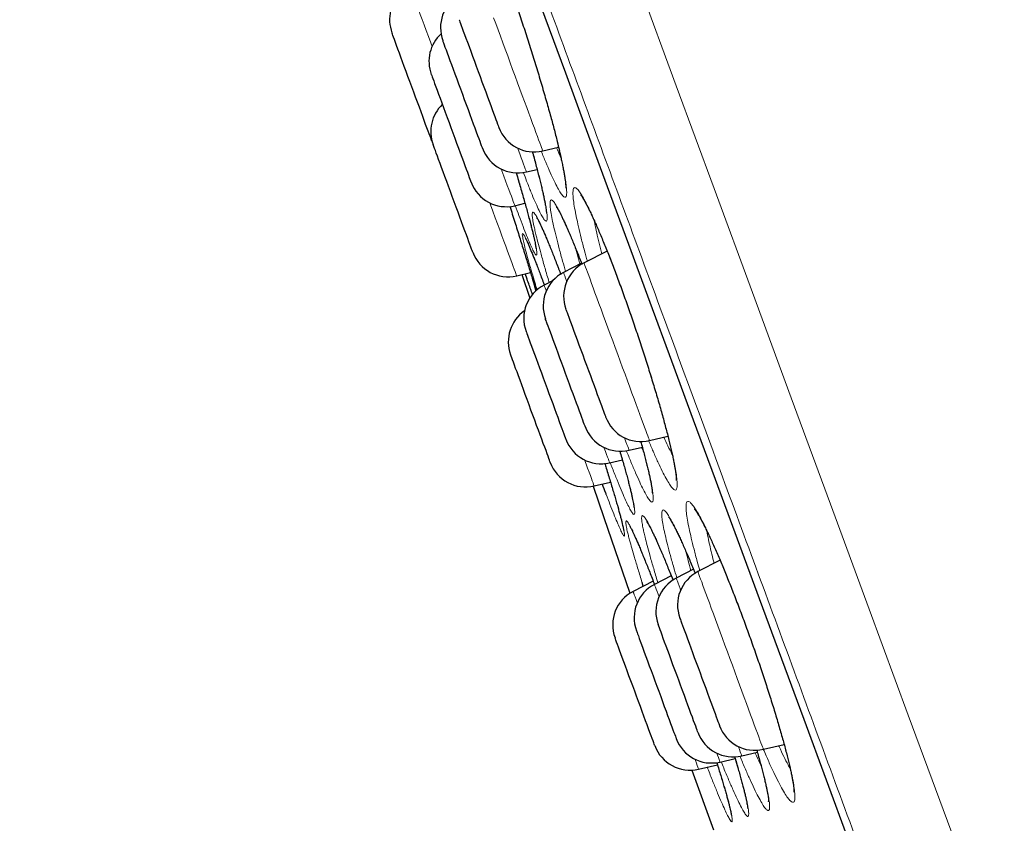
# Model space of a CAD drawing. Header units: millimetres. Extents: x 8 to 976, y 12 to 975.
# Tile 22 of 256: x 58 to 71, y 822 to 833. Entities that reach past the tile are written whole.
import ezdxf

# ---------------------------------------------------------------- set-up
doc = ezdxf.new("R2010")
doc.units = ezdxf.units.MM

msp = doc.modelspace()

# ---------------------------------------------------------------- linework, layer by layer
at = {"color": 7, "linetype": 'Continuous', "lineweight": 30}
for p, q in [((63.06, 831.398), (63.071, 831.371)), ((64.539, 831.258), (64.75, 831.307)), ((64.322, 830.979), (64.465, 831.012)), ((64.168, 830.529), (64.303, 830.561)), ((65.396, 829.926), (65.089, 829.768)), ((65.056, 829.763), (64.816, 829.64)), ((64.193, 829.596), (64.376, 829.64)), ((64.263, 829.613), (64.367, 829.3)), ((64.679, 829.536), (64.558, 829.474)), ((64.432, 829.455), (64.449, 829.395)), ((65.961, 827.404), (66.206, 827.462)), ((65.688, 827.276), (65.865, 827.318)), ((65.43, 827.109), (65.599, 827.149)), ((65.224, 826.8), (65.442, 826.852)), ((66.899, 825.813), (66.604, 825.661)), ((66.25, 825.606), (66.027, 825.491)), ((66.546, 825.692), (66.316, 825.574)), ((66.009, 825.535), (65.742, 825.397)), ((65.878, 825.468), (65.863, 825.517)), ((67.188, 823.209), (67.396, 823.258)), ((67.476, 823.297), (67.752, 823.362)), ((66.899, 823.127), (67.1, 823.174)), ((66.526, 823.021), (66.811, 822.225)), ((66.614, 823.033), (66.864, 823.092))]:
    msp.add_line(p, q, dxfattribs=at)
at = {"color": 252, "linetype": 'Continuous', "lineweight": 0}
for p, q in [((65.226, 830.33), (65.232, 830.291)), ((65.855, 827.315), (65.883, 827.249)), ((66.724, 826.202), (66.733, 826.145))]:
    msp.add_line(p, q, dxfattribs=at)
at = {"color": 252, "linetype": 'Continuous', "lineweight": 0, "flags": 128}
for points in [[(60.865, 846.901), (61.193, 846.014), (61.537, 845.079), (61.899, 844.1), (62.283, 843.059), (62.683, 841.975), (63.098, 840.85), (63.527, 839.686), (63.97, 838.486), (64.416, 837.275), (64.875, 836.033), (65.343, 834.763), (65.821, 833.467), (66.317, 832.123), (66.82, 830.758), (67.331, 829.374), (67.848, 827.973), (68.369, 826.559), (68.886, 825.16), (69.405, 823.752), (69.926, 822.339), (70.448, 820.924)], [(62.499, 838.648), (62.743, 837.987), (62.991, 837.314), (63.244, 836.629), (63.5, 835.933), (63.761, 835.226), (64.025, 834.51), (64.293, 833.783), (64.565, 833.048), (64.839, 832.304), (65.117, 831.552), (65.397, 830.792), (65.68, 830.025), (65.965, 829.252), (66.253, 828.472), (66.542, 827.687), (66.834, 826.897), (67.127, 826.103), (67.421, 825.305), (67.717, 824.503), (68.013, 823.699), (68.311, 822.893), (68.609, 822.085)], [(63.067, 832.649), (63.048, 832.698), (63.018, 832.78), (62.989, 832.859), (62.961, 832.935), (62.935, 833.007), (62.91, 833.074), (62.886, 833.137), (62.867, 833.191)], [(63.885, 833.031), (63.914, 832.952), (63.945, 832.869), (63.976, 832.785), (64.008, 832.698), (64.04, 832.61), (64.073, 832.522), (64.106, 832.432), (64.139, 832.343), (64.172, 832.254), (64.204, 832.166), (64.236, 832.08), (64.267, 831.996), (64.297, 831.914), (64.326, 831.836), (64.354, 831.761), (64.38, 831.689), (64.405, 831.622), (64.428, 831.56), (64.449, 831.503), (64.468, 831.451), (64.485, 831.405), (64.5, 831.365), (64.512, 831.331), (64.522, 831.303), (64.53, 831.282), (64.536, 831.267), (64.539, 831.259), (64.539, 831.258)], [(64.322, 830.979), (64.322, 830.98), (64.319, 830.987), (64.314, 831.001), (64.306, 831.021), (64.297, 831.048), (64.284, 831.082), (64.27, 831.121), (64.253, 831.167), (64.234, 831.218), (64.213, 831.275), (64.206, 831.295)], [(63.989, 831.016), (63.997, 830.993), (64.023, 830.924), (64.046, 830.86), (64.068, 830.8), (64.088, 830.746), (64.106, 830.697), (64.122, 830.654), (64.136, 830.617), (64.147, 830.586), (64.156, 830.562), (64.163, 830.545), (64.167, 830.534), (64.168, 830.529), (64.168, 830.529)], [(64.193, 829.596), (64.193, 829.596), (64.191, 829.6), (64.187, 829.611), (64.181, 829.628), (64.172, 829.652), (64.161, 829.683), (64.147, 829.72), (64.131, 829.762), (64.114, 829.811), (64.094, 829.865), (64.072, 829.924), (64.048, 829.989), (64.023, 830.057), (63.996, 830.13), (63.967, 830.207), (63.938, 830.287), (63.907, 830.369), (63.876, 830.455), (63.844, 830.541), (63.835, 830.566)], [(65.089, 829.768), (65.089, 829.768), (65.09, 829.764), (65.094, 829.753), (65.101, 829.735), (65.11, 829.71), (65.121, 829.68), (65.135, 829.643), (65.151, 829.6), (65.169, 829.551), (65.189, 829.496), (65.211, 829.437), (65.235, 829.372), (65.26, 829.303), (65.287, 829.23), (65.315, 829.153), (65.345, 829.073), (65.376, 828.99)], [(64.859, 829.523), (64.856, 829.531), (64.844, 829.566), (64.833, 829.594), (64.825, 829.615), (64.82, 829.63), (64.817, 829.638), (64.816, 829.64)], [(65.376, 828.99), (65.407, 828.905), (65.439, 828.818), (65.472, 828.73), (65.505, 828.641), (65.538, 828.551), (65.57, 828.462), (65.603, 828.373), (65.635, 828.286), (65.667, 828.2), (65.698, 828.117), (65.727, 828.036), (65.756, 827.959), (65.783, 827.885), (65.809, 827.815), (65.833, 827.749), (65.856, 827.688), (65.876, 827.633), (65.895, 827.583), (65.911, 827.538), (65.925, 827.5), (65.937, 827.468), (65.947, 827.442), (65.954, 827.423), (65.958, 827.41), (65.961, 827.404), (65.961, 827.404)], [(65.688, 827.276), (65.687, 827.278), (65.684, 827.287), (65.679, 827.302), (65.67, 827.324), (65.66, 827.353), (65.647, 827.387), (65.632, 827.428), (65.627, 827.441)], [(65.355, 827.313), (65.358, 827.303), (65.375, 827.257), (65.39, 827.217), (65.403, 827.182), (65.413, 827.155), (65.421, 827.133), (65.426, 827.119), (65.429, 827.111), (65.43, 827.109)], [(65.224, 826.8), (65.224, 826.801), (65.221, 826.808), (65.216, 826.821), (65.209, 826.841), (65.199, 826.867), (65.187, 826.9), (65.173, 826.939), (65.156, 826.984), (65.137, 827.035), (65.117, 827.091), (65.096, 827.147)], [(66.604, 825.661), (66.604, 825.66), (66.606, 825.654), (66.611, 825.641), (66.618, 825.621), (66.628, 825.595), (66.64, 825.562), (66.655, 825.523), (66.671, 825.478), (66.69, 825.427), (66.711, 825.371), (66.733, 825.31), (66.757, 825.244), (66.783, 825.174), (66.811, 825.1), (66.839, 825.022), (66.869, 824.941), (66.9, 824.857), (66.932, 824.772), (66.964, 824.684)], [(66.027, 825.491), (66.027, 825.491), (66.029, 825.485), (66.033, 825.473), (66.04, 825.455), (66.05, 825.429), (66.061, 825.398), (66.075, 825.36), (66.087, 825.329)], [(66.374, 825.416), (66.368, 825.434), (66.353, 825.473), (66.341, 825.506), (66.331, 825.533), (66.324, 825.553), (66.319, 825.566), (66.316, 825.573), (66.316, 825.574)], [(65.797, 825.246), (65.796, 825.251), (65.781, 825.291), (65.768, 825.325), (65.758, 825.353), (65.75, 825.374), (65.745, 825.388), (65.742, 825.396), (65.742, 825.397)], [(66.964, 824.684), (66.997, 824.595), (67.03, 824.506), (67.063, 824.417), (67.096, 824.328), (67.128, 824.239), (67.16, 824.153), (67.191, 824.068), (67.222, 823.985), (67.251, 823.905), (67.28, 823.829), (67.306, 823.756), (67.332, 823.687), (67.355, 823.623), (67.377, 823.564), (67.397, 823.51), (67.415, 823.461), (67.431, 823.419), (67.444, 823.382), (67.455, 823.352), (67.464, 823.328), (67.471, 823.311), (67.474, 823.301), (67.476, 823.297), (67.476, 823.297)], [(66.855, 823.247), (66.865, 823.218), (66.877, 823.186), (66.886, 823.162), (66.893, 823.143), (66.897, 823.132), (66.899, 823.127), (66.899, 823.127)], [(67.188, 823.209), (67.188, 823.209), (67.187, 823.213), (67.183, 823.223), (67.177, 823.24), (67.168, 823.264), (67.157, 823.294), (67.144, 823.33), (67.142, 823.334)], [(66.614, 823.033), (66.613, 823.036), (66.609, 823.045), (66.604, 823.061), (66.595, 823.083), (66.585, 823.112), (66.572, 823.148), (66.565, 823.164)]]:
    msp.add_lwpolyline(points, dxfattribs=at)
at = {"color": 7, "linetype": 'Continuous', "lineweight": 30, "flags": 128}
for points in [[(62.502, 838.636), (62.746, 837.975), (62.994, 837.302), (63.246, 836.618), (63.503, 835.922), (63.764, 835.216), (64.028, 834.5), (64.295, 833.774), (64.567, 833.039), (64.841, 832.295), (65.118, 831.544), (65.398, 830.785), (65.681, 830.018), (65.966, 829.245), (66.253, 828.466), (66.543, 827.682), (66.834, 826.893), (67.127, 826.099), (67.421, 825.301), (67.716, 824.5), (68.013, 823.697), (68.31, 822.891), (68.608, 822.083)], [(63.427, 833.004), (63.428, 833.002), (63.431, 832.993), (63.437, 832.977), (63.445, 832.955), (63.455, 832.927), (63.468, 832.893), (63.482, 832.853), (63.499, 832.808), (63.517, 832.758), (63.538, 832.704), (63.559, 832.646)], [(63.06, 831.398), (63.06, 831.398), (63.058, 831.403), (63.054, 831.414), (63.048, 831.432), (63.039, 831.456), (63.027, 831.486), (63.014, 831.522), (62.999, 831.564), (62.981, 831.611), (62.962, 831.663), (62.942, 831.718), (62.92, 831.778), (62.897, 831.841), (62.873, 831.906), (62.848, 831.973), (62.823, 832.041), (62.797, 832.11), (62.772, 832.18), (62.746, 832.248), (62.722, 832.315), (62.697, 832.381), (62.674, 832.444), (62.652, 832.504), (62.631, 832.56), (62.612, 832.612), (62.595, 832.659), (62.579, 832.702), (62.566, 832.739), (62.554, 832.77), (62.545, 832.794), (62.538, 832.813), (62.534, 832.825), (62.532, 832.83), (62.532, 832.831)], [(63.738, 831.293), (63.738, 831.293), (63.737, 831.298), (63.732, 831.309), (63.726, 831.328), (63.716, 831.352), (63.705, 831.383), (63.692, 831.419), (63.676, 831.461), (63.659, 831.509), (63.64, 831.56), (63.619, 831.616), (63.597, 831.676), (63.574, 831.739), (63.55, 831.804), (63.525, 831.871), (63.5, 831.94), (63.474, 832.009), (63.449, 832.078), (63.423, 832.147), (63.399, 832.214), (63.375, 832.279), (63.351, 832.342), (63.329, 832.402), (63.309, 832.458), (63.29, 832.509), (63.272, 832.557), (63.257, 832.599), (63.243, 832.635), (63.232, 832.666), (63.223, 832.69), (63.216, 832.709), (63.212, 832.72), (63.21, 832.725), (63.21, 832.725)], [(63.559, 832.646), (63.582, 832.584), (63.605, 832.52), (63.63, 832.453), (63.655, 832.385), (63.681, 832.316), (63.706, 832.247), (63.731, 832.178), (63.756, 832.111), (63.781, 832.044), (63.804, 831.98), (63.827, 831.919), (63.848, 831.862), (63.868, 831.808), (63.886, 831.759), (63.902, 831.715), (63.917, 831.676), (63.929, 831.643), (63.939, 831.616), (63.947, 831.595), (63.952, 831.58), (63.955, 831.573), (63.955, 831.571)], [(63.056, 832.276), (63.056, 832.276), (63.058, 832.272), (63.062, 832.261), (63.068, 832.243), (63.077, 832.22), (63.088, 832.19), (63.101, 832.154), (63.116, 832.112), (63.133, 832.066)], [(63.133, 832.066), (63.152, 832.015), (63.173, 831.959), (63.195, 831.9), (63.218, 831.838), (63.242, 831.773), (63.266, 831.705), (63.292, 831.637), (63.317, 831.568), (63.343, 831.499), (63.368, 831.43), (63.393, 831.363), (63.417, 831.297), (63.44, 831.234), (63.462, 831.174), (63.483, 831.118), (63.503, 831.065), (63.52, 831.017), (63.536, 830.975), (63.55, 830.937), (63.561, 830.906), (63.571, 830.881), (63.578, 830.862), (63.582, 830.849), (63.584, 830.843), (63.585, 830.843)], [(63.609, 829.91), (63.609, 829.911), (63.606, 829.918), (63.601, 829.932), (63.593, 829.953), (63.583, 829.979), (63.571, 830.012), (63.557, 830.05), (63.541, 830.094), (63.523, 830.143), (63.503, 830.196), (63.482, 830.253), (63.46, 830.314), (63.436, 830.378), (63.412, 830.444), (63.387, 830.512), (63.362, 830.58), (63.336, 830.65), (63.311, 830.719), (63.286, 830.787), (63.261, 830.853), (63.237, 830.918), (63.214, 830.98), (63.193, 831.038), (63.173, 831.093), (63.154, 831.143), (63.137, 831.189), (63.122, 831.229), (63.11, 831.264), (63.099, 831.292), (63.091, 831.315), (63.085, 831.331), (63.081, 831.34), (63.08, 831.343)], [(64.848, 829.15), (64.849, 829.149), (64.852, 829.141), (64.857, 829.127), (64.865, 829.107), (64.875, 829.08), (64.887, 829.047), (64.901, 829.008), (64.917, 828.964), (64.935, 828.915), (64.955, 828.861), (64.976, 828.804), (64.999, 828.743), (65.022, 828.679)], [(65.104, 827.59), (65.104, 827.59), (65.103, 827.594), (65.099, 827.604), (65.093, 827.621), (65.084, 827.645), (65.073, 827.674), (65.06, 827.71), (65.045, 827.751), (65.028, 827.797), (65.009, 827.849), (64.989, 827.904), (64.967, 827.963), (64.944, 828.025), (64.92, 828.09), (64.895, 828.157), (64.87, 828.225), (64.844, 828.295), (64.819, 828.364), (64.794, 828.432), (64.769, 828.5), (64.744, 828.566), (64.721, 828.629), (64.699, 828.689), (64.678, 828.746), (64.659, 828.798), (64.641, 828.846), (64.625, 828.889), (64.611, 828.927), (64.6, 828.958), (64.59, 828.984), (64.583, 829.003), (64.578, 829.016), (64.576, 829.022), (64.576, 829.023)], [(64.318, 828.856), (64.318, 828.854), (64.322, 828.845), (64.327, 828.829), (64.335, 828.807), (64.346, 828.779), (64.358, 828.745), (64.373, 828.705), (64.39, 828.66), (64.408, 828.61), (64.428, 828.556), (64.45, 828.498)], [(65.022, 828.679), (65.047, 828.613), (65.072, 828.545), (65.097, 828.476), (65.123, 828.407), (65.148, 828.338), (65.173, 828.27), (65.198, 828.203), (65.222, 828.139), (65.244, 828.077), (65.266, 828.019), (65.286, 827.965), (65.304, 827.915), (65.321, 827.869), (65.336, 827.83), (65.348, 827.795), (65.359, 827.767), (65.367, 827.745), (65.373, 827.729), (65.376, 827.72), (65.377, 827.718)], [(64.64, 827.114), (64.639, 827.117), (64.636, 827.127), (64.63, 827.143), (64.621, 827.166), (64.61, 827.195), (64.598, 827.23), (64.583, 827.271), (64.566, 827.316), (64.547, 827.367), (64.527, 827.422), (64.505, 827.481), (64.482, 827.543), (64.458, 827.607), (64.434, 827.674), (64.409, 827.742), (64.383, 827.811), (64.358, 827.88), (64.332, 827.949), (64.307, 828.017), (64.283, 828.083), (64.26, 828.146), (64.237, 828.207), (64.216, 828.264), (64.197, 828.317), (64.179, 828.365), (64.163, 828.409), (64.149, 828.447), (64.137, 828.479), (64.127, 828.506), (64.12, 828.526), (64.115, 828.539), (64.112, 828.546), (64.112, 828.547)], [(64.45, 828.498), (64.472, 828.436), (64.496, 828.372), (64.521, 828.305), (64.546, 828.237), (64.571, 828.168), (64.597, 828.099), (64.622, 828.03), (64.647, 827.962), (64.672, 827.896), (64.695, 827.832), (64.718, 827.771), (64.739, 827.714), (64.759, 827.66), (64.777, 827.611), (64.793, 827.567), (64.807, 827.528), (64.82, 827.495), (64.83, 827.468), (64.837, 827.447), (64.843, 827.432), (64.846, 827.425), (64.846, 827.423)], [(65.209, 826.797), (65.352, 826.381), (65.699, 825.373)], [(66.605, 823.523), (66.604, 823.526), (66.6, 823.535), (66.594, 823.551), (66.586, 823.574), (66.575, 823.603), (66.563, 823.637), (66.548, 823.677), (66.531, 823.723), (66.512, 823.773), (66.492, 823.828), (66.471, 823.886), (66.448, 823.948), (66.424, 824.013), (66.399, 824.079), (66.374, 824.148), (66.349, 824.217), (66.323, 824.286), (66.298, 824.355), (66.273, 824.422), (66.249, 824.488), (66.225, 824.552), (66.203, 824.613), (66.182, 824.67), (66.162, 824.723), (66.144, 824.772), (66.128, 824.816), (66.114, 824.854), (66.102, 824.887), (66.092, 824.913), (66.084, 824.934), (66.079, 824.948), (66.076, 824.955), (66.076, 824.956)], [(66.364, 825.043), (66.364, 825.043), (66.366, 825.036), (66.371, 825.023), (66.378, 825.004), (66.388, 824.978), (66.399, 824.946), (66.413, 824.909), (66.429, 824.866), (66.447, 824.818), (66.466, 824.765), (66.487, 824.708), (66.509, 824.648), (66.533, 824.585), (66.557, 824.519), (66.582, 824.451)], [(65.787, 824.874), (65.787, 824.873), (65.79, 824.866), (65.795, 824.852), (65.802, 824.832), (65.812, 824.806), (65.824, 824.773), (65.838, 824.735), (65.854, 824.691), (65.872, 824.643), (65.891, 824.59), (65.912, 824.533), (65.935, 824.472), (65.958, 824.408), (65.983, 824.343)], [(66.03, 823.347), (66.03, 823.347), (66.028, 823.353), (66.023, 823.365), (66.016, 823.384), (66.007, 823.41), (65.995, 823.441), (65.982, 823.478), (65.966, 823.521), (65.948, 823.568), (65.929, 823.621), (65.908, 823.677), (65.886, 823.737), (65.863, 823.8), (65.839, 823.866), (65.814, 823.933), (65.788, 824.002), (65.763, 824.071), (65.737, 824.14), (65.712, 824.209), (65.687, 824.276), (65.663, 824.341), (65.64, 824.403), (65.619, 824.462), (65.598, 824.518), (65.579, 824.569), (65.562, 824.616), (65.547, 824.657), (65.533, 824.693), (65.522, 824.723), (65.514, 824.747), (65.507, 824.765), (65.503, 824.775), (65.501, 824.78), (65.501, 824.78)], [(66.582, 824.451), (66.607, 824.383), (66.633, 824.313), (66.658, 824.244), (66.683, 824.176), (66.708, 824.109), (66.732, 824.044), (66.755, 823.982), (66.777, 823.923), (66.797, 823.868), (66.816, 823.817), (66.833, 823.771), (66.848, 823.73), (66.861, 823.694), (66.872, 823.665), (66.881, 823.641), (66.887, 823.625), (66.891, 823.614), (66.892, 823.61), (66.892, 823.61)], [(65.983, 824.343), (66.008, 824.275), (66.033, 824.206), (66.058, 824.137), (66.084, 824.068), (66.109, 824), (66.134, 823.933), (66.157, 823.868), (66.18, 823.806), (66.202, 823.748), (66.222, 823.693), (66.241, 823.642), (66.258, 823.597), (66.273, 823.556), (66.285, 823.521), (66.296, 823.492), (66.305, 823.47), (66.311, 823.453), (66.314, 823.444), (66.315, 823.441)]]:
    msp.add_lwpolyline(points, dxfattribs=at)
at = {"color": 7, "linetype": 'Continuous', "lineweight": 30}
for centre, start, end in [((63.001, 833.004), 132.4497, 200.2488), ((63.679, 832.899), 121.4076, 200.2488), ((63.525, 832.449), 132.7321, 200.2488), ((63.549, 831.516), 133.827, 200.2488), ((64.425, 831.744), 200.2488, 283.2488), ((64.208, 831.466), 200.2488, 283.2488), ((64.054, 831.016), 200.2488, 283.2488), ((64.078, 830.083), 200.2488, 283.2488), ((65.318, 829.324), 117.2488, 200.2488), ((65.045, 829.196), 117.2488, 200.2488), ((64.787, 829.029), 117.2488, 200.2488), ((64.581, 828.72), 124.5554, 200.2488), ((65.846, 827.891), 200.2488, 283.2488), ((65.574, 827.763), 200.2488, 283.2488), ((65.315, 827.596), 200.2488, 283.2488), ((65.109, 827.287), 200.2488, 283.2488), ((66.833, 825.216), 117.2488, 200.2488), ((66.256, 825.047), 117.2488, 200.2488), ((66.545, 825.129), 117.2488, 200.2488), ((65.971, 824.953), 117.2488, 200.2488), ((67.074, 823.696), 200.2488, 283.2488), ((67.361, 823.783), 200.2488, 283.2488), ((66.784, 823.614), 200.2488, 283.2488), ((66.499, 823.52), 200.2488, 283.2488)]:
    msp.add_arc(centre, 0.5, start, end, dxfattribs=at)
at = {"color": 252, "linetype": 'Continuous', "lineweight": 0}
msp.add_arc((-8.581, 802.45), 77.971, 20.21747, 20.27876, dxfattribs=at)
for points, knots in [([(81.023, 788.723), (81.021, 788.729), (81.017, 788.741), (80.982, 788.836), (80.925, 788.989), (80.846, 789.203), (80.745, 789.476), (80.624, 789.807), (80.481, 790.192), (80.318, 790.635), (80.133, 791.136), (79.927, 791.696), (79.698, 792.315), (79.45, 792.988), (79.182, 793.715), (78.896, 794.489), (78.594, 795.307), (78.277, 796.168), (77.943, 797.074), (77.59, 798.029), (77.22, 799.033), (76.832, 800.085), (76.43, 801.176), (76.013, 802.304), (75.587, 803.461), (75.151, 804.643), (74.706, 805.847), (74.252, 807.079), (73.785, 808.344), (73.308, 809.639), (72.819, 810.963), (72.324, 812.305), (71.823, 813.664), (71.32, 815.027), (70.816, 816.393), (70.313, 817.758), (69.807, 819.128), (69.298, 820.509), (68.785, 821.898), (68.271, 823.293), (67.758, 824.683), (67.248, 826.064), (66.746, 827.427), (66.251, 828.768), (65.765, 830.086), (65.285, 831.386), (64.81, 832.673), (64.341, 833.945), (63.879, 835.198), (63.427, 836.424), (62.986, 837.618), (62.56, 838.772), (62.15, 839.885), (61.755, 840.955), (61.375, 841.986), (61.007, 842.984), (60.652, 843.945), (60.312, 844.866), (59.99, 845.74), (59.686, 846.565), (59.401, 847.336), (59.138, 848.05), (58.895, 848.71), (58.671, 849.316), (58.466, 849.872), (58.28, 850.375), (58.115, 850.824), (57.971, 851.214), (57.849, 851.545), (57.749, 851.814), (57.673, 852.022), (57.618, 852.169), (57.584, 852.261), (57.58, 852.273), (57.578, 852.278)], [0, 0, 0, 0, 0.014, 0.028, 0.042, 0.056, 0.07, 0.08375, 0.0975, 0.11125, 0.125, 0.139, 0.153, 0.167, 0.181, 0.195, 0.20875, 0.2225, 0.23625, 0.25, 0.264, 0.278, 0.292, 0.306, 0.32, 0.33375, 0.3475, 0.36125, 0.375, 0.389, 0.403, 0.417, 0.431, 0.445, 0.45875, 0.4725, 0.48625, 0.5, 0.514, 0.528, 0.542, 0.556, 0.57, 0.58375, 0.5975, 0.61125, 0.625, 0.639, 0.653, 0.667, 0.681, 0.695, 0.70875, 0.7225, 0.73625, 0.75, 0.764, 0.778, 0.792, 0.806, 0.82, 0.83375, 0.8475, 0.86125, 0.875, 0.889, 0.903, 0.917, 0.931, 0.945, 0.95875, 0.9725, 0.98625, 1, 1, 1, 1]), ([(64.402, 831.246), (64.413, 831.208), (64.441, 831.106), (64.48, 830.957), (64.519, 830.803), (64.549, 830.672), (64.573, 830.559), (64.59, 830.465), (64.599, 830.392), (64.6, 830.343), (64.593, 830.321), (64.577, 830.323), (64.553, 830.351), (64.521, 830.405), (64.482, 830.484), (64.436, 830.585), (64.384, 830.71), (64.332, 830.839), (64.296, 830.934), (64.281, 830.974)], [0, 0, 0, 0, 0.0366079, 0.0984881, 0.1601721, 0.2175189, 0.2748647, 0.3368855, 0.3991013, 0.4611133, 0.5228576, 0.5847959, 0.6465353, 0.7083674, 0.7703982, 0.8322297, 0.8938583, 0.9556821, 1, 1, 1, 1]), ([(64.761, 831.263), (64.765, 831.247), (64.782, 831.175), (64.806, 831.064), (64.832, 830.933), (64.849, 830.826), (64.858, 830.742), (64.859, 830.681), (64.851, 830.647), (64.834, 830.638), (64.81, 830.654), (64.778, 830.697), (64.738, 830.764), (64.692, 830.855), (64.639, 830.969), (64.582, 831.101), (64.54, 831.204), (64.52, 831.255)], [0, 0, 0, 0, 0.01943, 0.090132, 0.160604, 0.230781, 0.301179, 0.37135, 0.441688, 0.51225, 0.582585, 0.65271, 0.723057, 0.79318, 0.86326, 0.933561, 1, 1, 1, 1]), ([(64.722, 831.301), (64.739, 831.261), (64.76, 831.211), (64.778, 831.173), (64.782, 831.165)], [0, 0, 0, 0, 0.80154, 1, 1, 1, 1]), ([(64.186, 830.967), (64.192, 830.947), (64.218, 830.859), (64.26, 830.714), (64.311, 830.536), (64.355, 830.376), (64.392, 830.235), (64.421, 830.115), (64.443, 830.018), (64.457, 829.944), (64.463, 829.895), (64.46, 829.87), (64.449, 829.872), (64.43, 829.899), (64.403, 829.951), (64.368, 830.028), (64.326, 830.128), (64.278, 830.251), (64.227, 830.385), (64.191, 830.485), (64.174, 830.531)], [0, 0, 0, 0, 0.017175, 0.07552, 0.134053, 0.192401, 0.250729, 0.309245, 0.367573, 0.425983, 0.48458, 0.54299, 0.601365, 0.659925, 0.7183, 0.776693, 0.835273, 0.893665, 0.951916, 1, 1, 1, 1]), ([(64.986, 830.383), (64.984, 830.391), (64.974, 830.443), (64.958, 830.529), (64.944, 830.626), (64.94, 830.7), (64.944, 830.748), (64.957, 830.772), (64.978, 830.77), (65.008, 830.743), (65.046, 830.69), (65.091, 830.613), (65.143, 830.512), (65.202, 830.389), (65.265, 830.246), (65.334, 830.084), (65.406, 829.905), (65.481, 829.713), (65.558, 829.507), (65.636, 829.292), (65.714, 829.071), (65.791, 828.846), (65.866, 828.62), (65.938, 828.395), (66.006, 828.175), (66.07, 827.962), (66.128, 827.759), (66.18, 827.569), (66.225, 827.394), (66.262, 827.24), (66.29, 827.107), (66.312, 826.992), (66.325, 826.896), (66.331, 826.82), (66.327, 826.769), (66.315, 826.744), (66.294, 826.744), (66.265, 826.769), (66.228, 826.82), (66.183, 826.896), (66.131, 826.995), (66.073, 827.117), (66.012, 827.251), (65.969, 827.354), (65.949, 827.402)], [0, 0, 0, 0, 0.004154, 0.028627, 0.053179, 0.077653, 0.102119, 0.126663, 0.151129, 0.175555, 0.20006, 0.224487, 0.248937, 0.273466, 0.297917, 0.322261, 0.346683, 0.371027, 0.395415, 0.419882, 0.44427, 0.468593, 0.492992, 0.517313, 0.541698, 0.56616, 0.590545, 0.614927, 0.639387, 0.66377, 0.686431, 0.709091, 0.733645, 0.758275, 0.782825, 0.807272, 0.831795, 0.856239, 0.880728, 0.905296, 0.929783, 0.954191, 0.978676, 1, 1, 1, 1]), ([(64.689, 830.24), (64.687, 830.246), (64.676, 830.295), (64.659, 830.378), (64.643, 830.473), (64.636, 830.543), (64.637, 830.589), (64.647, 830.609), (64.666, 830.604), (64.693, 830.574), (64.728, 830.518), (64.77, 830.438), (64.82, 830.335), (64.876, 830.21), (64.937, 830.064), (64.999, 829.911), (65.042, 829.8), (65.062, 829.749)], [0, 0, 0, 0, 0.0099732, 0.0816261, 0.1535075, 0.2251615, 0.2967751, 0.3686187, 0.440234, 0.5117198, 0.5834348, 0.6549242, 0.7264954, 0.7982964, 0.8698703, 0.9411596, 1, 1, 1, 1]), ([(64.453, 830.13), (64.447, 830.154), (64.435, 830.203), (64.419, 830.277), (64.405, 830.349), (64.398, 830.407), (64.4, 830.441), (64.41, 830.448), (64.429, 830.431), (64.456, 830.389), (64.491, 830.321), (64.533, 830.229), (64.583, 830.115), (64.639, 829.98), (64.7, 829.824), (64.747, 829.701), (64.775, 829.627), (64.779, 829.615)], [0, 0, 0, 0, 0.04603, 0.09206, 0.166461, 0.241097, 0.315492, 0.389891, 0.464524, 0.538914, 0.613465, 0.688251, 0.7628, 0.837227, 0.911889, 0.986313, 1, 1, 1, 1]), ([(65.133, 829.791), (65.12, 829.838), (65.09, 829.946), (65.051, 830.099), (65.014, 830.252), (64.995, 830.34), (64.986, 830.383)], [0, 0, 0, 0, 0.2048571, 0.4696602, 0.7352021, 1, 1, 1, 1]), ([(64.843, 829.654), (64.83, 829.7), (64.799, 829.807), (64.758, 829.958), (64.719, 830.111), (64.699, 830.197), (64.689, 830.24)], [0, 0, 0, 0, 0.2006785, 0.4668661, 0.7338277, 1, 1, 1, 1]), ([(65.232, 830.291), (65.24, 830.251), (65.256, 830.171), (65.287, 830.036), (65.312, 829.937), (65.324, 829.889)], [0, 0, 0, 0, 0.340474, 0.681922, 1, 1, 1, 1]), ([(64.416, 829.567), (64.402, 829.615), (64.372, 829.715), (64.336, 829.844), (64.306, 829.956), (64.285, 830.044), (64.271, 830.108), (64.266, 830.148), (64.27, 830.162), (64.283, 830.151), (64.304, 830.115), (64.333, 830.053), (64.369, 829.968), (64.413, 829.86), (64.465, 829.729), (64.514, 829.6), (64.548, 829.508), (64.561, 829.473)], [0, 0, 0, 0, 0.063718, 0.132557, 0.201171, 0.269809, 0.338662, 0.407293, 0.476094, 0.545114, 0.613913, 0.682616, 0.751538, 0.820238, 0.888885, 0.957747, 1, 1, 1, 1]), ([(64.625, 829.508), (64.622, 829.518), (64.6, 829.592), (64.563, 829.72), (64.518, 829.88), (64.481, 830.018), (64.462, 830.092), (64.453, 830.13)], [0, 0, 0, 0, 0.036438, 0.292482, 0.547722, 0.773866, 1, 1, 1, 1]), ([(64.982, 829.951), (64.987, 829.93), (65.001, 829.869), (65.02, 829.799), (65.033, 829.752)], [0, 0, 0, 0, 0.334167, 1, 1, 1, 1]), ([(64.433, 829.45), (64.437, 829.437), (64.443, 829.417), (64.448, 829.4), (64.449, 829.395)], [0, 0, 0, 0, 0.656447, 1, 1, 1, 1]), ([(66.153, 827.449), (66.171, 827.41), (66.208, 827.327), (66.245, 827.25), (66.263, 827.217), (66.265, 827.213)], [0, 0, 0, 0, 0.447747, 0.941142, 1, 1, 1, 1]), ([(65.845, 827.392), (65.846, 827.391), (65.863, 827.327), (65.894, 827.214), (65.933, 827.061), (65.963, 826.931), (65.987, 826.819), (66.003, 826.725), (66.011, 826.653), (66.011, 826.605), (66.001, 826.583), (65.983, 826.586), (65.957, 826.614), (65.922, 826.669), (65.88, 826.747), (65.831, 826.848), (65.776, 826.973), (65.716, 827.113), (65.673, 827.22), (65.652, 827.271)], [0, 0, 0, 0, 0.000965, 0.064226, 0.127287, 0.185886, 0.244484, 0.307939, 0.371592, 0.435036, 0.498211, 0.561583, 0.624752, 0.688035, 0.75152, 0.814802, 0.877879, 0.94116, 1, 1, 1, 1]), ([(65.566, 827.263), (65.579, 827.221), (65.608, 827.121), (65.648, 826.98), (65.686, 826.837), (65.718, 826.711), (65.742, 826.605), (65.758, 826.521), (65.765, 826.461), (65.764, 826.427), (65.755, 826.417), (65.736, 826.433), (65.71, 826.475), (65.675, 826.54), (65.633, 826.631), (65.584, 826.743), (65.529, 826.878), (65.48, 827.001), (65.447, 827.085), (65.437, 827.111)], [0, 0, 0, 0, 0.043013, 0.101937, 0.160861, 0.223169, 0.285676, 0.347985, 0.410273, 0.472759, 0.535047, 0.59741, 0.659971, 0.722333, 0.784652, 0.847166, 0.909485, 0.971822, 1, 1, 1, 1]), ([(65.365, 827.102), (65.365, 827.102), (65.386, 827.035), (65.423, 826.914), (65.475, 826.742), (65.52, 826.589), (65.558, 826.455), (65.589, 826.342), (65.611, 826.252), (65.625, 826.187), (65.63, 826.146), (65.627, 826.129), (65.615, 826.139), (65.594, 826.174), (65.566, 826.234), (65.529, 826.318), (65.486, 826.426), (65.438, 826.548), (65.402, 826.643), (65.385, 826.688)], [0, 0, 0, 0, 0.00006, 0.062946, 0.126036, 0.188928, 0.251795, 0.314865, 0.377735, 0.440698, 0.503861, 0.566824, 0.629761, 0.692898, 0.755835, 0.818807, 0.881981, 0.944952, 1, 1, 1, 1]), ([(66.487, 826.237), (66.486, 826.244), (66.475, 826.293), (66.46, 826.376), (66.448, 826.468), (66.445, 826.537), (66.451, 826.581), (66.467, 826.6), (66.491, 826.593), (66.524, 826.561), (66.565, 826.504), (66.614, 826.423), (66.67, 826.319), (66.732, 826.193), (66.799, 826.046), (66.872, 825.882), (66.948, 825.701), (67.027, 825.507), (67.108, 825.3), (67.189, 825.085), (67.271, 824.864), (67.35, 824.639), (67.428, 824.414), (67.503, 824.192), (67.573, 823.974), (67.638, 823.764), (67.698, 823.564), (67.75, 823.378), (67.796, 823.206), (67.833, 823.056), (67.861, 822.928), (67.881, 822.818), (67.894, 822.726), (67.897, 822.655), (67.892, 822.609), (67.877, 822.588), (67.853, 822.593), (67.821, 822.623), (67.781, 822.678), (67.732, 822.758), (67.677, 822.861), (67.615, 822.985), (67.547, 823.132), (67.5, 823.237), (67.475, 823.297), (67.475, 823.297)], [0, 0, 0, 0, 0.003937, 0.028323, 0.052789, 0.077176, 0.101564, 0.12603, 0.150419, 0.174777, 0.199213, 0.223573, 0.247962, 0.27243, 0.296821, 0.321107, 0.345471, 0.369757, 0.394083, 0.418487, 0.442812, 0.467062, 0.49139, 0.515639, 0.539941, 0.564322, 0.588625, 0.612921, 0.637293, 0.661589, 0.684155, 0.70672, 0.731198, 0.755753, 0.780227, 0.804599, 0.829048, 0.853418, 0.877843, 0.902345, 0.926768, 0.951116, 0.975542, 0.999889, 1, 1, 1, 1]), ([(65.901, 826.12), (65.895, 826.143), (65.884, 826.189), (65.87, 826.259), (65.858, 826.326), (65.854, 826.378), (65.859, 826.406), (65.872, 826.408), (65.895, 826.385), (65.926, 826.337), (65.965, 826.264), (66.012, 826.168), (66.066, 826.05), (66.126, 825.91), (66.192, 825.751), (66.242, 825.628), (66.271, 825.555), (66.274, 825.545)], [0, 0, 0, 0, 0.046048, 0.092097, 0.166671, 0.241478, 0.316044, 0.390638, 0.465466, 0.540053, 0.614819, 0.689822, 0.764586, 0.839233, 0.91412, 0.988767, 1, 1, 1, 1]), ([(66.169, 826.148), (66.168, 826.154), (66.158, 826.2), (66.141, 826.279), (66.127, 826.367), (66.122, 826.432), (66.126, 826.471), (66.14, 826.486), (66.162, 826.475), (66.192, 826.438), (66.231, 826.377), (66.278, 826.293), (66.332, 826.185), (66.392, 826.055), (66.458, 825.905), (66.517, 825.765), (66.556, 825.67), (66.569, 825.637)], [0, 0, 0, 0, 0.009762, 0.082887, 0.156245, 0.229371, 0.30248, 0.375824, 0.448934, 0.521937, 0.595174, 0.668182, 0.74129, 0.814635, 0.887745, 0.960569, 1, 1, 1, 1]), ([(65.695, 826.079), (65.69, 826.101), (65.678, 826.144), (65.662, 826.21), (65.649, 826.272), (65.644, 826.319), (65.646, 826.341), (65.658, 826.337), (65.679, 826.309), (65.708, 826.256), (65.746, 826.177), (65.791, 826.076), (65.843, 825.953), (65.902, 825.809), (65.963, 825.655), (66.007, 825.542), (66.027, 825.49)], [0, 0, 0, 0, 0.046508, 0.093017, 0.169317, 0.245858, 0.322152, 0.398465, 0.475016, 0.551323, 0.627812, 0.704545, 0.781033, 0.857412, 0.934036, 1, 1, 1, 1]), ([(66.072, 825.514), (66.069, 825.524), (66.046, 825.599), (66.009, 825.723), (65.964, 825.879), (65.928, 826.012), (65.91, 826.084), (65.901, 826.12)], [0, 0, 0, 0, 0.0396502, 0.2946945, 0.5489361, 0.7744733, 1, 1, 1, 1]), ([(66.323, 825.577), (66.31, 825.623), (66.279, 825.728), (66.238, 825.876), (66.199, 826.024), (66.179, 826.107), (66.169, 826.148)], [0, 0, 0, 0, 0.2024709, 0.4680618, 0.7344161, 1, 1, 1, 1]), ([(66.631, 825.675), (66.619, 825.715), (66.59, 825.816), (66.552, 825.96), (66.515, 826.11), (66.496, 826.194), (66.487, 826.237)], [0, 0, 0, 0, 0.183831, 0.455643, 0.728203, 1, 1, 1, 1]), ([(66.733, 826.145), (66.741, 826.106), (66.757, 826.029), (66.787, 825.903), (66.81, 825.813), (66.821, 825.773)], [0, 0, 0, 0, 0.356846, 0.71469, 1, 1, 1, 1]), ([(65.863, 825.517), (65.844, 825.576), (65.807, 825.694), (65.762, 825.845), (65.724, 825.975), (65.705, 826.044), (65.695, 826.079)], [0, 0, 0, 0, 0.264467, 0.528093, 0.764048, 1, 1, 1, 1]), ([(66.446, 825.929), (66.455, 825.889), (66.475, 825.81), (66.5, 825.719), (66.512, 825.674)], [0, 0, 0, 0, 0.513242, 1, 1, 1, 1]), ([(67.388, 823.287), (67.393, 823.271), (67.416, 823.193), (67.45, 823.068), (67.489, 822.921), (67.518, 822.796), (67.54, 822.689), (67.555, 822.602), (67.56, 822.535), (67.557, 822.493), (67.544, 822.477), (67.523, 822.486), (67.493, 822.52), (67.455, 822.58), (67.408, 822.664), (67.355, 822.77), (67.295, 822.899), (67.231, 823.043), (67.185, 823.153), (67.163, 823.206)], [0, 0, 0, 0, 0.0164587, 0.0786608, 0.1406652, 0.1982541, 0.2558413, 0.3182644, 0.3808843, 0.4432997, 0.5054507, 0.5677961, 0.6299421, 0.6922214, 0.7546995, 0.8169774, 0.8790664, 0.9413493, 1, 1, 1, 1]), ([(67.367, 823.252), (67.367, 823.25), (67.389, 823.199), (67.416, 823.14), (67.44, 823.09), (67.446, 823.079)], [0, 0, 0, 0, 0.02094, 0.77244, 1, 1, 1, 1]), ([(67.68, 823.345), (67.682, 823.341), (67.706, 823.288), (67.748, 823.201), (67.798, 823.102), (67.824, 823.056), (67.833, 823.039)], [0, 0, 0, 0, 0.030008, 0.410005, 0.788805, 1, 1, 1, 1]), ([(66.855, 823.122), (66.871, 823.071), (66.905, 822.964), (66.947, 822.822), (66.986, 822.688), (67.018, 822.572), (67.042, 822.476), (67.057, 822.403), (67.064, 822.355), (67.061, 822.331), (67.05, 822.333), (67.03, 822.36), (67.001, 822.413), (66.964, 822.489), (66.919, 822.589), (66.868, 822.711), (66.809, 822.854), (66.762, 822.972), (66.734, 823.046), (66.728, 823.06)], [0, 0, 0, 0, 0.054201, 0.113231, 0.172262, 0.234678, 0.297298, 0.359718, 0.422117, 0.484716, 0.547115, 0.609603, 0.67229, 0.734779, 0.797238, 0.859895, 0.922356, 0.98485, 1, 1, 1, 1]), ([(67.093, 823.199), (67.105, 823.158), (67.135, 823.06), (67.174, 822.924), (67.211, 822.786), (67.241, 822.665), (67.264, 822.564), (67.278, 822.486), (67.282, 822.432), (67.278, 822.404), (67.265, 822.4), (67.243, 822.422), (67.212, 822.468), (67.174, 822.539), (67.127, 822.634), (67.074, 822.751), (67.014, 822.89), (66.96, 823.017), (66.926, 823.103), (66.915, 823.131)], [0, 0, 0, 0, 0.0429222, 0.1017302, 0.1605404, 0.222775, 0.2852102, 0.3474481, 0.409666, 0.4720819, 0.5343001, 0.5966134, 0.6591252, 0.7214381, 0.7837205, 0.8461994, 0.9084802, 0.9707815, 1, 1, 1, 1])]:
    msp.add_open_spline(points, degree=3, knots=knots, dxfattribs=at)
at = {"color": 7, "linetype": 'Continuous', "lineweight": 30}
for points, knots in [([(63.832, 834.163), (63.846, 834.128), (63.882, 834.041), (63.943, 833.884), (64.013, 833.695), (64.086, 833.493), (64.16, 833.281), (64.235, 833.061), (64.309, 832.835), (64.382, 832.608), (64.452, 832.381), (64.519, 832.158), (64.582, 831.942), (64.639, 831.739), (64.689, 831.553), (64.73, 831.393), (64.751, 831.303), (64.761, 831.263)], [0, 0, 0, 0, 0.048219, 0.118544, 0.188642, 0.258517, 0.328612, 0.398487, 0.468503, 0.538745, 0.608759, 0.678745, 0.748957, 0.818944, 0.883933, 0.948921, 1, 1, 1, 1]), ([(64.402, 831.246), (64.406, 831.232), (64.418, 831.188), (64.437, 831.116), (64.46, 831.031), (64.481, 830.95), (64.5, 830.874), (64.518, 830.803), (64.533, 830.737), (64.547, 830.677), (64.558, 830.622), (64.568, 830.574), (64.576, 830.531), (64.582, 830.495), (64.586, 830.467), (64.588, 830.447), (64.589, 830.434), (64.589, 830.427), (64.589, 830.427), (64.589, 830.427)], [0, 0, 0, 0, 0.029858, 0.098771, 0.167567, 0.236153, 0.30443, 0.372302, 0.439665, 0.50639, 0.57234, 0.637966, 0.703051, 0.767177, 0.829701, 0.882999, 0.931822, 0.975271, 1, 1, 1, 1]), ([(64.756, 831.277), (64.761, 831.257), (64.772, 831.211), (64.787, 831.145), (64.801, 831.078), (64.813, 831.016), (64.824, 830.96), (64.832, 830.91), (64.839, 830.867), (64.843, 830.83), (64.846, 830.802), (64.847, 830.782), (64.848, 830.77), (64.847, 830.764), (64.847, 830.764), (64.847, 830.764)], [0, 0, 0, 0, 0.071473, 0.162969, 0.254332, 0.345333, 0.435701, 0.525092, 0.613031, 0.698886, 0.781803, 0.851163, 0.914589, 0.971324, 1, 1, 1, 1]), ([(64.186, 830.967), (64.191, 830.949), (64.206, 830.899), (64.229, 830.819), (64.256, 830.728), (64.281, 830.64), (64.305, 830.556), (64.327, 830.476), (64.347, 830.401), (64.366, 830.33), (64.384, 830.264), (64.399, 830.203), (64.412, 830.148), (64.424, 830.1), (64.433, 830.057), (64.44, 830.022), (64.445, 829.994), (64.449, 829.975), (64.45, 829.962), (64.451, 829.956), (64.451, 829.956), (64.451, 829.956)], [0, 0, 0, 0, 0.032804, 0.092049, 0.15154, 0.211228, 0.271058, 0.330961, 0.390846, 0.450604, 0.510148, 0.569353, 0.628099, 0.686216, 0.743477, 0.799508, 0.853596, 0.900351, 0.943086, 0.980665, 1, 1, 1, 1]), ([(65.045, 830.672), (65.045, 830.672), (65.045, 830.673), (65.048, 830.67), (65.053, 830.662), (65.063, 830.648), (65.075, 830.629), (65.09, 830.603), (65.109, 830.57), (65.129, 830.531), (65.153, 830.485), (65.178, 830.433), (65.205, 830.375), (65.234, 830.312), (65.264, 830.243), (65.296, 830.17), (65.328, 830.093), (65.362, 830.011), (65.396, 829.927), (65.431, 829.839), (65.466, 829.747), (65.502, 829.653), (65.539, 829.554), (65.577, 829.453), (65.615, 829.349), (65.653, 829.242), (65.691, 829.134), (65.729, 829.025), (65.766, 828.915), (65.804, 828.804), (65.84, 828.694), (65.876, 828.585), (65.911, 828.476), (65.945, 828.369), (65.978, 828.264), (66.009, 828.16), (66.04, 828.058), (66.07, 827.957), (66.099, 827.858), (66.126, 827.762), (66.151, 827.668), (66.176, 827.579), (66.198, 827.493), (66.219, 827.411), (66.238, 827.333), (66.254, 827.261), (66.269, 827.194), (66.282, 827.133), (66.293, 827.077), (66.302, 827.028), (66.308, 826.984), (66.313, 826.947), (66.316, 826.918), (66.317, 826.896), (66.318, 826.883), (66.317, 826.875), (66.317, 826.875), (66.317, 826.874)], [0, 0, 0, 0, 0.002793, 0.014154, 0.027018, 0.040778, 0.055941, 0.072291, 0.089621, 0.10772, 0.126402, 0.145509, 0.164914, 0.184511, 0.204214, 0.223945, 0.243627, 0.263217, 0.282678, 0.301989, 0.321283, 0.340819, 0.360512, 0.380343, 0.400283, 0.420306, 0.440383, 0.460483, 0.480562, 0.500595, 0.520557, 0.540431, 0.560196, 0.57984, 0.599358, 0.618986, 0.638704, 0.658501, 0.678362, 0.698273, 0.718206, 0.738135, 0.758028, 0.777854, 0.797585, 0.817185, 0.836625, 0.855864, 0.874841, 0.893684, 0.912344, 0.930698, 0.948573, 0.963892, 0.978068, 0.99091, 1, 1, 1, 1]), ([(64.101, 830.522), (64.123, 830.451), (64.168, 830.31), (64.231, 830.11), (64.291, 829.918), (64.348, 829.734), (64.396, 829.575), (64.422, 829.488), (64.433, 829.45)], [0, 0, 0, 0, 0.172771, 0.341175, 0.509577, 0.687503, 0.866014, 1, 1, 1, 1]), ([(64.719, 830.518), (64.719, 830.518), (64.72, 830.517), (64.724, 830.512), (64.731, 830.501), (64.741, 830.484), (64.754, 830.461), (64.769, 830.431), (64.788, 830.395), (64.809, 830.352), (64.832, 830.302), (64.857, 830.247), (64.884, 830.186), (64.912, 830.119), (64.942, 830.048), (64.973, 829.972), (65.005, 829.892), (65.035, 829.818), (65.054, 829.769), (65.061, 829.749)], [0, 0, 0, 0, 0.028467, 0.069937, 0.116971, 0.167479, 0.222799, 0.281994, 0.344229, 0.408769, 0.474992, 0.542418, 0.610653, 0.679369, 0.748299, 0.81718, 0.885813, 0.954061, 1, 1, 1, 1]), ([(64.46, 830.369), (64.46, 830.369), (64.46, 830.369), (64.463, 830.365), (64.468, 830.356), (64.477, 830.341), (64.488, 830.319), (64.502, 830.291), (64.519, 830.256), (64.538, 830.215), (64.559, 830.167), (64.582, 830.113), (64.607, 830.054), (64.633, 829.99), (64.661, 829.921), (64.69, 829.848), (64.72, 829.771), (64.749, 829.694), (64.77, 829.64), (64.779, 829.615)], [0, 0, 0, 0, 0.016931, 0.056141, 0.101395, 0.152524, 0.208811, 0.269226, 0.332697, 0.398301, 0.465302, 0.533154, 0.601427, 0.669801, 0.737971, 0.805788, 0.873134, 0.940324, 1, 1, 1, 1]), ([(64.31, 830.094), (64.31, 830.094), (64.31, 830.094), (64.313, 830.089), (64.318, 830.079), (64.326, 830.063), (64.337, 830.041), (64.35, 830.011), (64.365, 829.976), (64.382, 829.934), (64.402, 829.886), (64.423, 829.832), (64.447, 829.773), (64.472, 829.708), (64.499, 829.638), (64.527, 829.562), (64.548, 829.507), (64.559, 829.476), (64.56, 829.473)], [0, 0, 0, 0, 0.023953, 0.069502, 0.12251, 0.182311, 0.247487, 0.316387, 0.387563, 0.459951, 0.532786, 0.607144, 0.6826, 0.758935, 0.835954, 0.913494, 0.991389, 1, 1, 1, 1]), ([(64.404, 829.347), (64.4, 829.359), (64.38, 829.412), (64.348, 829.505), (64.317, 829.592), (64.307, 829.623)], [0, 0, 0, 0, 0.1483775, 0.6975337, 1, 1, 1, 1]), ([(64.464, 829.41), (64.459, 829.425), (64.443, 829.476), (64.427, 829.529), (64.417, 829.563), (64.416, 829.567)], [0, 0, 0, 0, 0.273719, 0.923725, 1, 1, 1, 1]), ([(65.844, 827.392), (65.846, 827.385), (65.856, 827.349), (65.873, 827.287), (65.894, 827.207), (65.914, 827.132), (65.931, 827.061), (65.947, 826.997), (65.96, 826.937), (65.971, 826.884), (65.981, 826.837), (65.988, 826.795), (65.993, 826.76), (65.997, 826.734), (65.998, 826.715), (65.999, 826.703), (65.999, 826.698), (65.999, 826.698), (65.999, 826.699)], [0, 0, 0, 0, 0.017328, 0.093573, 0.169554, 0.24517, 0.320298, 0.39482, 0.468568, 0.541424, 0.613839, 0.685525, 0.755967, 0.824411, 0.88219, 0.934952, 0.981925, 1, 1, 1, 1]), ([(65.566, 827.263), (65.568, 827.256), (65.579, 827.219), (65.597, 827.156), (65.621, 827.074), (65.642, 826.997), (65.662, 826.925), (65.679, 826.858), (65.695, 826.795), (65.71, 826.738), (65.722, 826.686), (65.732, 826.64), (65.74, 826.601), (65.746, 826.569), (65.75, 826.545), (65.752, 826.528), (65.753, 826.518), (65.753, 826.514), (65.753, 826.514), (65.753, 826.515)], [0, 0, 0, 0, 0.016955, 0.088708, 0.160118, 0.231119, 0.30151, 0.371761, 0.442134, 0.512481, 0.582603, 0.652246, 0.721021, 0.788374, 0.846833, 0.90102, 0.949702, 0.992102, 1, 1, 1, 1]), ([(65.365, 827.102), (65.371, 827.081), (65.388, 827.028), (65.412, 826.949), (65.438, 826.863), (65.463, 826.781), (65.486, 826.703), (65.508, 826.629), (65.528, 826.56), (65.546, 826.496), (65.562, 826.438), (65.576, 826.385), (65.589, 826.338), (65.599, 826.298), (65.606, 826.264), (65.612, 826.239), (65.615, 826.221), (65.617, 826.211), (65.617, 826.206), (65.617, 826.207), (65.617, 826.207)], [0, 0, 0, 0, 0.043652, 0.107145, 0.170871, 0.234767, 0.298763, 0.362767, 0.426674, 0.490376, 0.553748, 0.616656, 0.678912, 0.740274, 0.800351, 0.858143, 0.907457, 0.951895, 0.990179, 1, 1, 1, 1]), ([(65.385, 826.688), (65.383, 826.694), (65.367, 826.735), (65.349, 826.784), (65.333, 826.826)], [0, 0, 0, 0, 0.146473, 1, 1, 1, 1]), ([(66.214, 826.391), (66.214, 826.391), (66.214, 826.39), (66.219, 826.384), (66.226, 826.374), (66.237, 826.357), (66.251, 826.334), (66.267, 826.304), (66.287, 826.267), (66.309, 826.224), (66.333, 826.175), (66.36, 826.12), (66.388, 826.059), (66.418, 825.992), (66.449, 825.921), (66.482, 825.845), (66.516, 825.765), (66.545, 825.696), (66.562, 825.652), (66.569, 825.637)], [0, 0, 0, 0, 0.031494, 0.073877, 0.121222, 0.173437, 0.228856, 0.288206, 0.350612, 0.415364, 0.481867, 0.549646, 0.618303, 0.687521, 0.757031, 0.826569, 0.895906, 0.964897, 1, 1, 1, 1]), ([(66.557, 826.497), (66.557, 826.497), (66.556, 826.498), (66.559, 826.495), (66.564, 826.489), (66.573, 826.476), (66.586, 826.458), (66.601, 826.433), (66.619, 826.402), (66.641, 826.365), (66.664, 826.32), (66.69, 826.27), (66.718, 826.213), (66.748, 826.151), (66.78, 826.084), (66.813, 826.012), (66.847, 825.935), (66.881, 825.855), (66.917, 825.771), (66.953, 825.684), (66.99, 825.594), (67.028, 825.5), (67.066, 825.403), (67.105, 825.303), (67.144, 825.2), (67.184, 825.095), (67.224, 824.988), (67.263, 824.879), (67.303, 824.77), (67.342, 824.66), (67.38, 824.55), (67.418, 824.441), (67.454, 824.333), (67.49, 824.226), (67.524, 824.121), (67.558, 824.017), (67.59, 823.915), (67.621, 823.815), (67.651, 823.716), (67.679, 823.62), (67.706, 823.527), (67.732, 823.437), (67.756, 823.351), (67.777, 823.269), (67.797, 823.191), (67.815, 823.119), (67.831, 823.051), (67.845, 822.989), (67.856, 822.933), (67.865, 822.883), (67.873, 822.839), (67.878, 822.801), (67.881, 822.771), (67.883, 822.749), (67.883, 822.735), (67.883, 822.726), (67.883, 822.726), (67.883, 822.725)], [0, 0, 0, 0, 0.001143, 0.012415, 0.024979, 0.03895, 0.053807, 0.069907, 0.087023, 0.104951, 0.123508, 0.142532, 0.161894, 0.181484, 0.201213, 0.221002, 0.240774, 0.260473, 0.280057, 0.299501, 0.318807, 0.338287, 0.357937, 0.377733, 0.397655, 0.417674, 0.437761, 0.457885, 0.478012, 0.498108, 0.518142, 0.538096, 0.55795, 0.57769, 0.597277, 0.616856, 0.636546, 0.656321, 0.676169, 0.696072, 0.716012, 0.735961, 0.755883, 0.775752, 0.795534, 0.815196, 0.834699, 0.854007, 0.873063, 0.891881, 0.910517, 0.928861, 0.946748, 0.962158, 0.976474, 0.989503, 1, 1, 1, 1]), ([(65.695, 826.271), (65.695, 826.271), (65.695, 826.271), (65.697, 826.268), (65.701, 826.261), (65.709, 826.248), (65.719, 826.228), (65.732, 826.202), (65.748, 826.168), (65.766, 826.129), (65.786, 826.083), (65.809, 826.031), (65.834, 825.973), (65.86, 825.91), (65.887, 825.843), (65.916, 825.77), (65.947, 825.694), (65.978, 825.615), (66.005, 825.546), (66.021, 825.503), (66.026, 825.489)], [0, 0, 0, 0, 0.006532, 0.042421, 0.084503, 0.13276, 0.186533, 0.24476, 0.306296, 0.370159, 0.435586, 0.502007, 0.569, 0.636241, 0.703432, 0.770362, 0.836896, 0.902936, 0.968662, 1, 1, 1, 1]), ([(65.925, 826.326), (65.925, 826.326), (65.925, 826.326), (65.928, 826.321), (65.935, 826.31), (65.945, 826.294), (65.957, 826.271), (65.973, 826.242), (65.991, 826.206), (66.012, 826.163), (66.035, 826.115), (66.059, 826.06), (66.086, 826), (66.114, 825.935), (66.144, 825.866), (66.174, 825.792), (66.206, 825.714), (66.239, 825.632), (66.262, 825.576), (66.274, 825.545), (66.274, 825.545)], [0, 0, 0, 0, 0.0251937, 0.0648497, 0.1102126, 0.1610337, 0.216598, 0.2759536, 0.3381365, 0.4023166, 0.4678353, 0.5341737, 0.6009426, 0.6678296, 0.7345473, 0.800932, 0.8668672, 0.9325107, 0.998883, 1, 1, 1, 1]), ([(67.387, 823.287), (67.39, 823.278), (67.401, 823.24), (67.419, 823.176), (67.441, 823.096), (67.461, 823.022), (67.479, 822.952), (67.494, 822.888), (67.508, 822.83), (67.519, 822.777), (67.529, 822.731), (67.536, 822.691), (67.541, 822.657), (67.544, 822.631), (67.546, 822.613), (67.546, 822.603), (67.546, 822.599), (67.546, 822.6), (67.546, 822.6)], [0, 0, 0, 0, 0.024094, 0.100776, 0.177219, 0.253297, 0.328885, 0.40385, 0.47802, 0.5511, 0.623516, 0.695111, 0.765356, 0.83346, 0.890609, 0.942702, 0.989105, 1, 1, 1, 1]), ([(66.855, 823.122), (66.858, 823.112), (66.87, 823.072), (66.89, 823.008), (66.914, 822.929), (66.937, 822.855), (66.957, 822.786), (66.975, 822.722), (66.992, 822.663), (67.007, 822.61), (67.019, 822.561), (67.03, 822.519), (67.038, 822.483), (67.044, 822.455), (67.048, 822.435), (67.05, 822.422), (67.051, 822.415), (67.051, 822.415), (67.051, 822.415)], [0, 0, 0, 0, 0.025345, 0.098976, 0.172273, 0.245162, 0.317506, 0.389445, 0.461513, 0.533559, 0.605367, 0.676645, 0.746939, 0.81557, 0.874012, 0.927178, 0.973753, 1, 1, 1, 1]), ([(67.092, 823.199), (67.092, 823.199), (67.102, 823.17), (67.118, 823.114), (67.141, 823.034), (67.163, 822.958), (67.182, 822.888), (67.2, 822.823), (67.216, 822.762), (67.229, 822.707), (67.241, 822.657), (67.251, 822.614), (67.258, 822.576), (67.263, 822.547), (67.266, 822.526), (67.268, 822.512), (67.268, 822.504), (67.268, 822.503), (67.268, 822.503)], [0, 0, 0, 0, 0.000549, 0.075624, 0.150327, 0.224587, 0.298232, 0.371502, 0.444851, 0.518105, 0.591034, 0.66331, 0.73448, 0.803859, 0.863079, 0.917418, 0.965819, 1, 1, 1, 1])]:
    msp.add_open_spline(points, degree=3, knots=knots, dxfattribs=at)

doc.saveas('drawing.dxf')
